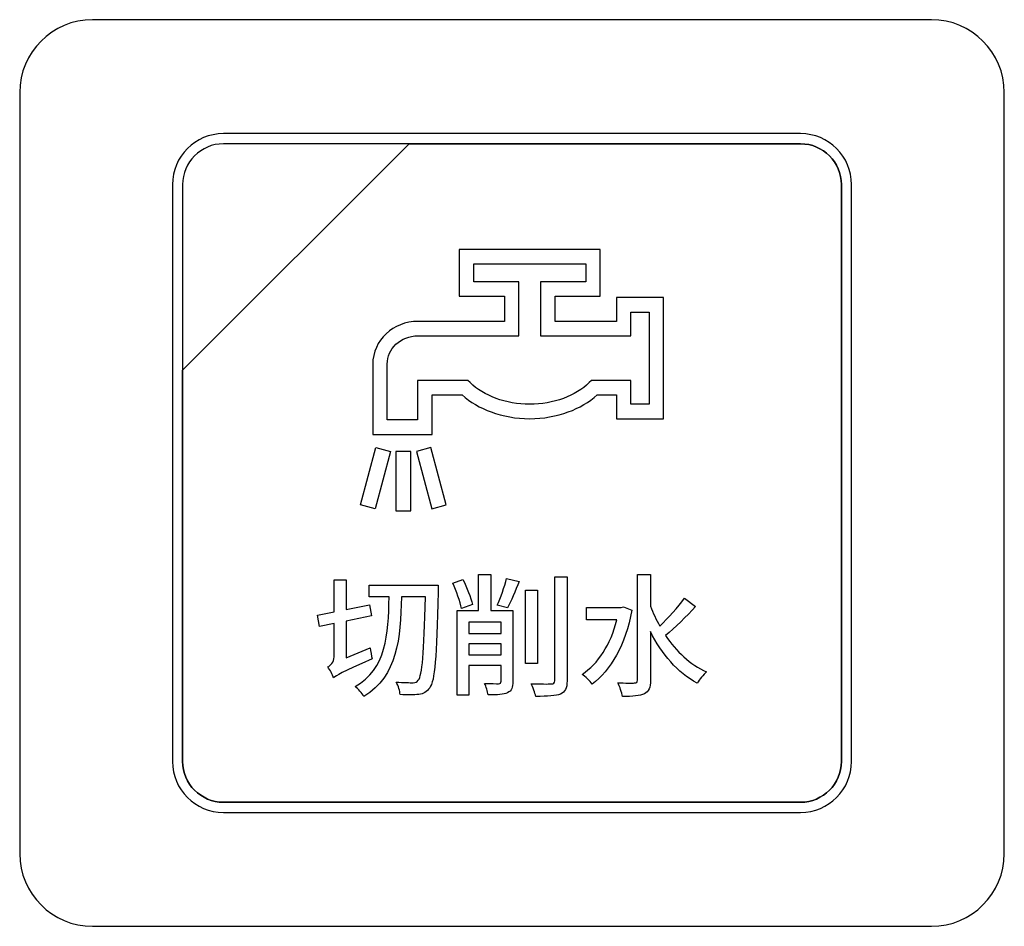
# Model space of a CAD drawing. Header units: millimetres. Extents: x 7146 to 9164, y -1568 to -663.
# Tile 93 of 187: x 7416 to 7436, y -1289 to -1270. Entities that reach past the tile are written whole.
import ezdxf

# ---------------------------------------------------------------- set-up
doc = ezdxf.new("R2010")
doc.units = ezdxf.units.MM
doc.header["$LTSCALE"] = 3

msp = doc.modelspace()

# ---------------------------------------------------------------- linework, layer by layer
at = {"linetype": 'Continuous', "lineweight": 30}
for points, knots in [([(7417.287, -1269.87), (7417.287, -1269.87), (7434.587, -1269.87), (7434.587, -1269.87), (7434.587, -1269.87), (7435.412, -1269.87), (7436.087, -1270.545), (7436.087, -1271.37), (7436.087, -1271.37), (7436.087, -1271.37), (7436.087, -1287.07), (7436.087, -1287.07), (7436.087, -1287.07), (7436.087, -1287.895), (7435.412, -1288.57), (7434.587, -1288.57), (7434.587, -1288.57), (7434.587, -1288.57), (7417.287, -1288.57), (7417.287, -1288.57), (7417.287, -1288.57), (7416.462, -1288.57), (7415.787, -1287.895), (7415.787, -1287.07), (7415.787, -1287.07), (7415.787, -1287.07), (7415.787, -1271.37), (7415.787, -1271.37), (7415.787, -1271.37), (7415.787, -1270.545), (7416.462, -1269.87), (7417.287, -1269.87)], [0, 0, 0, 0, 0.111111, 0.111111, 0.111111, 0.111111, 0.222222, 0.222222, 0.222222, 0.222222, 0.333333, 0.333333, 0.333333, 0.333333, 0.444444, 0.444444, 0.444444, 0.444444, 0.555556, 0.555556, 0.555556, 0.555556, 0.666667, 0.666667, 0.666667, 0.666667, 0.777778, 0.777778, 0.777778, 0.777778, 1, 1, 1, 1]), ([(7417.287, -1269.87), (7417.287, -1269.87), (7434.587, -1269.87), (7434.587, -1269.87), (7434.587, -1269.87), (7435.412, -1269.87), (7436.087, -1270.545), (7436.087, -1271.37), (7436.087, -1271.37), (7436.087, -1271.37), (7436.087, -1287.07), (7436.087, -1287.07), (7436.087, -1287.07), (7436.087, -1287.895), (7435.412, -1288.57), (7434.587, -1288.57), (7434.587, -1288.57), (7434.587, -1288.57), (7417.287, -1288.57), (7417.287, -1288.57), (7417.287, -1288.57), (7416.462, -1288.57), (7415.787, -1287.895), (7415.787, -1287.07), (7415.787, -1287.07), (7415.787, -1287.07), (7415.787, -1271.37), (7415.787, -1271.37), (7415.787, -1271.37), (7415.787, -1270.545), (7416.462, -1269.87), (7417.287, -1269.87)], [0, 0, 0, 0, 0.111111, 0.111111, 0.111111, 0.111111, 0.222222, 0.222222, 0.222222, 0.222222, 0.333333, 0.333333, 0.333333, 0.333333, 0.444444, 0.444444, 0.444444, 0.444444, 0.555556, 0.555556, 0.555556, 0.555556, 0.666667, 0.666667, 0.666667, 0.666667, 0.777778, 0.777778, 0.777778, 0.777778, 1, 1, 1, 1]), ([(7419.987, -1272.22), (7419.987, -1272.22), (7431.887, -1272.22), (7431.887, -1272.22), (7431.887, -1272.22), (7432.464, -1272.22), (7432.937, -1272.692), (7432.937, -1273.27), (7432.937, -1273.27), (7432.937, -1273.27), (7432.937, -1285.17), (7432.937, -1285.17), (7432.937, -1285.17), (7432.937, -1285.747), (7432.464, -1286.22), (7431.887, -1286.22), (7431.887, -1286.22), (7431.887, -1286.22), (7419.987, -1286.22), (7419.987, -1286.22), (7419.987, -1286.22), (7419.409, -1286.22), (7418.937, -1285.747), (7418.937, -1285.17), (7418.937, -1285.17), (7418.937, -1285.17), (7418.937, -1273.27), (7418.937, -1273.27), (7418.937, -1273.27), (7418.937, -1272.692), (7419.409, -1272.22), (7419.987, -1272.22)], [0, 0, 0, 0, 0.111111, 0.111111, 0.111111, 0.111111, 0.222222, 0.222222, 0.222222, 0.222222, 0.333333, 0.333333, 0.333333, 0.333333, 0.444444, 0.444444, 0.444444, 0.444444, 0.555556, 0.555556, 0.555556, 0.555556, 0.666667, 0.666667, 0.666667, 0.666667, 0.777778, 0.777778, 0.777778, 0.777778, 1, 1, 1, 1]), ([(7419.987, -1272.22), (7419.987, -1272.22), (7431.887, -1272.22), (7431.887, -1272.22), (7431.887, -1272.22), (7432.464, -1272.22), (7432.937, -1272.692), (7432.937, -1273.27), (7432.937, -1273.27), (7432.937, -1273.27), (7432.937, -1285.17), (7432.937, -1285.17), (7432.937, -1285.17), (7432.937, -1285.747), (7432.464, -1286.22), (7431.887, -1286.22), (7431.887, -1286.22), (7431.887, -1286.22), (7419.987, -1286.22), (7419.987, -1286.22), (7419.987, -1286.22), (7419.409, -1286.22), (7418.937, -1285.747), (7418.937, -1285.17), (7418.937, -1285.17), (7418.937, -1285.17), (7418.937, -1273.27), (7418.937, -1273.27), (7418.937, -1273.27), (7418.937, -1272.692), (7419.409, -1272.22), (7419.987, -1272.22)], [0, 0, 0, 0, 0.111111, 0.111111, 0.111111, 0.111111, 0.222222, 0.222222, 0.222222, 0.222222, 0.333333, 0.333333, 0.333333, 0.333333, 0.444444, 0.444444, 0.444444, 0.444444, 0.555556, 0.555556, 0.555556, 0.555556, 0.666667, 0.666667, 0.666667, 0.666667, 0.777778, 0.777778, 0.777778, 0.777778, 1, 1, 1, 1]), ([(7419.987, -1272.43), (7419.987, -1272.43), (7423.818, -1272.43), (7423.818, -1272.43), (7423.818, -1272.43), (7423.818, -1272.43), (7419.147, -1277.1), (7419.147, -1277.1), (7419.147, -1277.1), (7419.147, -1277.1), (7419.147, -1273.27), (7419.147, -1273.27), (7419.147, -1273.27), (7419.147, -1272.808), (7419.525, -1272.43), (7419.987, -1272.43)], [0, 0, 0, 0, 0.2, 0.2, 0.2, 0.2, 0.4, 0.4, 0.4, 0.4, 0.6, 0.6, 0.6, 0.6, 1, 1, 1, 1]), ([(7423.818, -1272.43), (7423.818, -1272.43), (7423.83, -1272.43), (7423.83, -1272.43), (7423.83, -1272.43), (7423.83, -1272.43), (7431.887, -1272.43), (7431.887, -1272.43), (7431.887, -1272.43), (7432.349, -1272.43), (7432.727, -1272.808), (7432.727, -1273.27), (7432.727, -1273.27), (7432.727, -1273.27), (7432.727, -1285.17), (7432.727, -1285.17), (7432.727, -1285.17), (7432.727, -1285.632), (7432.349, -1286.01), (7431.887, -1286.01), (7431.887, -1286.01), (7431.887, -1286.01), (7419.987, -1286.01), (7419.987, -1286.01), (7419.987, -1286.01), (7419.525, -1286.01), (7419.147, -1285.632), (7419.147, -1285.17), (7419.147, -1285.17), (7419.147, -1285.17), (7419.147, -1277.19), (7419.147, -1277.19), (7419.147, -1277.19), (7419.147, -1277.19), (7419.147, -1277.1), (7419.147, -1277.1), (7419.147, -1277.1), (7419.147, -1277.1), (7423.818, -1272.43), (7423.818, -1272.43)], [0, 0, 0, 0, 0.090909, 0.090909, 0.090909, 0.090909, 0.181818, 0.181818, 0.181818, 0.181818, 0.272727, 0.272727, 0.272727, 0.272727, 0.363636, 0.363636, 0.363636, 0.363636, 0.454545, 0.454545, 0.454545, 0.454545, 0.545455, 0.545455, 0.545455, 0.545455, 0.636364, 0.636364, 0.636364, 0.636364, 0.727273, 0.727273, 0.727273, 0.727273, 0.818182, 0.818182, 0.818182, 0.818182, 1, 1, 1, 1]), ([(7432.727, -1285.17), (7432.727, -1285.17), (7432.727, -1273.27), (7432.727, -1273.27), (7432.727, -1273.27), (7432.727, -1272.808), (7432.349, -1272.43), (7431.887, -1272.43), (7431.887, -1272.43), (7431.887, -1272.43), (7423.83, -1272.43), (7423.83, -1272.43), (7423.83, -1272.43), (7423.83, -1272.43), (7423.818, -1272.43), (7423.818, -1272.43), (7423.818, -1272.43), (7423.818, -1272.43), (7419.147, -1277.1), (7419.147, -1277.1), (7419.147, -1277.1), (7419.147, -1277.1), (7419.147, -1277.19), (7419.147, -1277.19), (7419.147, -1277.19), (7419.147, -1277.19), (7419.147, -1285.17), (7419.147, -1285.17), (7419.147, -1285.17), (7419.147, -1285.632), (7419.525, -1286.01), (7419.987, -1286.01), (7419.987, -1286.01), (7419.987, -1286.01), (7431.887, -1286.01), (7431.887, -1286.01), (7431.887, -1286.01), (7432.349, -1286.01), (7432.727, -1285.632), (7432.727, -1285.17)], [0, 0, 0, 0, 0.090909, 0.090909, 0.090909, 0.090909, 0.181818, 0.181818, 0.181818, 0.181818, 0.272727, 0.272727, 0.272727, 0.272727, 0.363636, 0.363636, 0.363636, 0.363636, 0.454545, 0.454545, 0.454545, 0.454545, 0.545455, 0.545455, 0.545455, 0.545455, 0.636364, 0.636364, 0.636364, 0.636364, 0.727273, 0.727273, 0.727273, 0.727273, 0.818182, 0.818182, 0.818182, 0.818182, 1, 1, 1, 1]), ([(7419.987, -1272.43), (7419.987, -1272.43), (7423.818, -1272.43), (7423.818, -1272.43), (7423.818, -1272.43), (7423.818, -1272.43), (7419.147, -1277.1), (7419.147, -1277.1), (7419.147, -1277.1), (7419.147, -1277.1), (7419.147, -1273.27), (7419.147, -1273.27), (7419.147, -1273.27), (7419.147, -1272.808), (7419.525, -1272.43), (7419.987, -1272.43)], [0, 0, 0, 0, 0.2, 0.2, 0.2, 0.2, 0.4, 0.4, 0.4, 0.4, 0.6, 0.6, 0.6, 0.6, 1, 1, 1, 1]), ([(7423.818, -1272.43), (7423.818, -1272.43), (7423.83, -1272.43), (7423.83, -1272.43), (7423.83, -1272.43), (7423.83, -1272.43), (7431.887, -1272.43), (7431.887, -1272.43), (7431.887, -1272.43), (7432.349, -1272.43), (7432.727, -1272.808), (7432.727, -1273.27), (7432.727, -1273.27), (7432.727, -1273.27), (7432.727, -1285.17), (7432.727, -1285.17), (7432.727, -1285.17), (7432.727, -1285.632), (7432.349, -1286.01), (7431.887, -1286.01), (7431.887, -1286.01), (7431.887, -1286.01), (7419.987, -1286.01), (7419.987, -1286.01), (7419.987, -1286.01), (7419.525, -1286.01), (7419.147, -1285.632), (7419.147, -1285.17), (7419.147, -1285.17), (7419.147, -1285.17), (7419.147, -1277.19), (7419.147, -1277.19), (7419.147, -1277.19), (7419.147, -1277.19), (7419.147, -1277.1), (7419.147, -1277.1), (7419.147, -1277.1), (7419.147, -1277.1), (7423.818, -1272.43), (7423.818, -1272.43)], [0, 0, 0, 0, 0.090909, 0.090909, 0.090909, 0.090909, 0.181818, 0.181818, 0.181818, 0.181818, 0.272727, 0.272727, 0.272727, 0.272727, 0.363636, 0.363636, 0.363636, 0.363636, 0.454545, 0.454545, 0.454545, 0.454545, 0.545455, 0.545455, 0.545455, 0.545455, 0.636364, 0.636364, 0.636364, 0.636364, 0.727273, 0.727273, 0.727273, 0.727273, 0.818182, 0.818182, 0.818182, 0.818182, 1, 1, 1, 1]), ([(7432.727, -1285.17), (7432.727, -1285.17), (7432.727, -1273.27), (7432.727, -1273.27), (7432.727, -1273.27), (7432.727, -1272.808), (7432.349, -1272.43), (7431.887, -1272.43), (7431.887, -1272.43), (7431.887, -1272.43), (7423.83, -1272.43), (7423.83, -1272.43), (7423.83, -1272.43), (7423.83, -1272.43), (7423.818, -1272.43), (7423.818, -1272.43), (7423.818, -1272.43), (7423.818, -1272.43), (7419.147, -1277.1), (7419.147, -1277.1), (7419.147, -1277.1), (7419.147, -1277.1), (7419.147, -1277.19), (7419.147, -1277.19), (7419.147, -1277.19), (7419.147, -1277.19), (7419.147, -1285.17), (7419.147, -1285.17), (7419.147, -1285.17), (7419.147, -1285.632), (7419.525, -1286.01), (7419.987, -1286.01), (7419.987, -1286.01), (7419.987, -1286.01), (7431.887, -1286.01), (7431.887, -1286.01), (7431.887, -1286.01), (7432.349, -1286.01), (7432.727, -1285.632), (7432.727, -1285.17)], [0, 0, 0, 0, 0.090909, 0.090909, 0.090909, 0.090909, 0.181818, 0.181818, 0.181818, 0.181818, 0.272727, 0.272727, 0.272727, 0.272727, 0.363636, 0.363636, 0.363636, 0.363636, 0.454545, 0.454545, 0.454545, 0.454545, 0.545455, 0.545455, 0.545455, 0.545455, 0.636364, 0.636364, 0.636364, 0.636364, 0.727273, 0.727273, 0.727273, 0.727273, 0.818182, 0.818182, 0.818182, 0.818182, 1, 1, 1, 1]), ([(7424.998, -1274.609), (7424.998, -1274.609), (7427.607, -1274.609), (7427.607, -1274.609), (7427.607, -1274.609), (7427.607, -1274.609), (7427.756, -1274.609), (7427.756, -1274.609), (7427.756, -1274.609), (7427.756, -1274.609), (7427.756, -1274.758), (7427.756, -1274.758), (7427.756, -1274.758), (7427.756, -1274.758), (7427.756, -1275.423), (7427.756, -1275.423), (7427.756, -1275.423), (7427.756, -1275.423), (7427.756, -1275.572), (7427.756, -1275.572), (7427.756, -1275.572), (7427.756, -1275.572), (7427.607, -1275.572), (7427.607, -1275.572), (7427.607, -1275.572), (7427.607, -1275.572), (7426.824, -1275.572), (7426.824, -1275.572), (7426.824, -1275.572), (7426.824, -1275.572), (7426.824, -1276.092), (7426.824, -1276.092), (7426.824, -1276.092), (7426.824, -1276.092), (7428.091, -1276.092), (7428.091, -1276.092), (7428.091, -1276.092), (7428.091, -1276.092), (7428.091, -1275.752), (7428.091, -1275.752), (7428.091, -1275.752), (7428.091, -1275.752), (7428.091, -1275.603), (7428.091, -1275.603), (7428.091, -1275.603), (7428.091, -1275.603), (7428.24, -1275.603), (7428.24, -1275.603), (7428.24, -1275.603), (7428.24, -1275.603), (7428.912, -1275.603), (7428.912, -1275.603), (7428.912, -1275.603), (7428.912, -1275.603), (7429.06, -1275.603), (7429.06, -1275.603), (7429.06, -1275.603), (7429.06, -1275.603), (7429.06, -1275.752), (7429.06, -1275.752), (7429.06, -1275.752), (7429.06, -1275.752), (7429.06, -1277.95), (7429.06, -1277.95), (7429.06, -1277.95), (7429.06, -1277.95), (7429.06, -1278.099), (7429.06, -1278.099), (7429.06, -1278.099), (7429.06, -1278.099), (7428.912, -1278.099), (7428.912, -1278.099), (7428.912, -1278.099), (7428.912, -1278.099), (7428.24, -1278.099), (7428.24, -1278.099), (7428.24, -1278.099), (7428.24, -1278.099), (7428.091, -1278.099), (7428.091, -1278.099), (7428.091, -1278.099), (7428.091, -1278.099), (7428.091, -1277.95), (7428.091, -1277.95), (7428.091, -1277.95), (7428.091, -1277.95), (7428.091, -1277.61), (7428.091, -1277.61), (7428.091, -1277.61), (7428.091, -1277.61), (7427.693, -1277.61), (7427.693, -1277.61), (7427.693, -1277.61), (7427.528, -1277.759), (7427.324, -1277.877), (7427.098, -1277.96), (7427.098, -1277.96), (7426.853, -1278.05), (7426.581, -1278.099), (7426.302, -1278.099), (7426.302, -1278.099), (7426.023, -1278.099), (7425.75, -1278.05), (7425.506, -1277.96), (7425.506, -1277.96), (7425.279, -1277.877), (7425.076, -1277.759), (7424.911, -1277.61), (7424.911, -1277.61), (7424.911, -1277.61), (7424.29, -1277.61), (7424.29, -1277.61), (7424.29, -1277.61), (7424.29, -1277.61), (7424.29, -1278.275), (7424.29, -1278.275), (7424.29, -1278.275), (7424.29, -1278.275), (7424.29, -1278.424), (7424.29, -1278.424), (7424.29, -1278.424), (7424.29, -1278.424), (7424.141, -1278.424), (7424.141, -1278.424), (7424.141, -1278.424), (7424.141, -1278.424), (7423.215, -1278.424), (7423.215, -1278.424), (7423.215, -1278.424), (7423.215, -1278.424), (7423.066, -1278.424), (7423.066, -1278.424), (7423.066, -1278.424), (7423.066, -1278.424), (7423.066, -1278.275), (7423.066, -1278.275), (7423.066, -1278.275), (7423.066, -1278.275), (7423.066, -1276.979), (7423.066, -1276.979), (7423.066, -1276.979), (7423.066, -1276.979), (7423.066, -1276.979), (7423.066, -1276.979), (7423.066, -1276.979), (7423.066, -1276.979), (7423.066, -1276.975), (7423.066, -1276.975), (7423.066, -1276.975), (7423.066, -1276.975), (7423.066, -1276.973), (7423.066, -1276.973), (7423.066, -1276.973), (7423.066, -1276.728), (7423.172, -1276.507), (7423.343, -1276.347), (7423.343, -1276.347), (7423.511, -1276.189), (7423.743, -1276.092), (7423.998, -1276.092), (7423.998, -1276.092), (7423.998, -1276.092), (7423.998, -1276.092), (7423.998, -1276.092), (7423.998, -1276.092), (7423.998, -1276.092), (7424.018, -1276.092), (7424.018, -1276.092), (7424.018, -1276.092), (7424.018, -1276.092), (7424.018, -1276.092), (7424.018, -1276.092), (7424.018, -1276.092), (7424.018, -1276.092), (7424.737, -1276.092), (7424.737, -1276.092), (7424.737, -1276.092), (7424.737, -1276.092), (7425.781, -1276.092), (7425.781, -1276.092), (7425.781, -1276.092), (7425.781, -1276.092), (7425.781, -1275.572), (7425.781, -1275.572), (7425.781, -1275.572), (7425.781, -1275.572), (7424.998, -1275.572), (7424.998, -1275.572), (7424.998, -1275.572), (7424.998, -1275.572), (7424.849, -1275.572), (7424.849, -1275.572), (7424.849, -1275.572), (7424.849, -1275.572), (7424.849, -1275.423), (7424.849, -1275.423), (7424.849, -1275.423), (7424.849, -1275.423), (7424.849, -1274.758), (7424.849, -1274.758), (7424.849, -1274.758), (7424.849, -1274.758), (7424.849, -1274.609), (7424.849, -1274.609), (7424.849, -1274.609), (7424.849, -1274.609), (7424.998, -1274.609), (7424.998, -1274.609)], [0, 0, 0, 0, 0.018868, 0.018868, 0.018868, 0.018868, 0.037736, 0.037736, 0.037736, 0.037736, 0.056604, 0.056604, 0.056604, 0.056604, 0.075472, 0.075472, 0.075472, 0.075472, 0.09434, 0.09434, 0.09434, 0.09434, 0.113208, 0.113208, 0.113208, 0.113208, 0.132075, 0.132075, 0.132075, 0.132075, 0.150943, 0.150943, 0.150943, 0.150943, 0.169811, 0.169811, 0.169811, 0.169811, 0.188679, 0.188679, 0.188679, 0.188679, 0.207547, 0.207547, 0.207547, 0.207547, 0.226415, 0.226415, 0.226415, 0.226415, 0.245283, 0.245283, 0.245283, 0.245283, 0.264151, 0.264151, 0.264151, 0.264151, 0.283019, 0.283019, 0.283019, 0.283019, 0.301887, 0.301887, 0.301887, 0.301887, 0.320755, 0.320755, 0.320755, 0.320755, 0.339623, 0.339623, 0.339623, 0.339623, 0.358491, 0.358491, 0.358491, 0.358491, 0.377358, 0.377358, 0.377358, 0.377359, 0.396226, 0.396226, 0.396226, 0.396226, 0.415094, 0.415094, 0.415094, 0.415094, 0.433962, 0.433962, 0.433962, 0.433962, 0.45283, 0.45283, 0.45283, 0.45283, 0.471698, 0.471698, 0.471698, 0.471698, 0.490566, 0.490566, 0.490566, 0.490566, 0.509434, 0.509434, 0.509434, 0.509434, 0.528302, 0.528302, 0.528302, 0.528302, 0.54717, 0.54717, 0.54717, 0.54717, 0.566038, 0.566038, 0.566038, 0.566038, 0.584906, 0.584906, 0.584906, 0.584906, 0.603774, 0.603774, 0.603774, 0.603774, 0.622642, 0.622642, 0.622642, 0.622642, 0.641509, 0.641509, 0.641509, 0.641509, 0.660377, 0.660377, 0.660377, 0.660377, 0.679245, 0.679245, 0.679245, 0.679245, 0.698113, 0.698113, 0.698113, 0.698113, 0.716981, 0.716981, 0.716981, 0.716981, 0.735849, 0.735849, 0.735849, 0.735849, 0.754717, 0.754717, 0.754717, 0.754717, 0.773585, 0.773585, 0.773585, 0.773585, 0.792453, 0.792453, 0.792453, 0.792453, 0.811321, 0.811321, 0.811321, 0.811321, 0.830189, 0.830189, 0.830189, 0.830189, 0.849057, 0.849057, 0.849057, 0.849057, 0.867925, 0.867925, 0.867925, 0.867925, 0.886792, 0.886792, 0.886792, 0.886792, 0.90566, 0.90566, 0.90566, 0.90566, 0.924528, 0.924528, 0.924528, 0.924528, 0.943396, 0.943396, 0.943396, 0.943396, 0.962264, 0.962264, 0.962264, 0.962264, 1, 1, 1, 1]), ([(7427.458, -1274.907), (7427.458, -1274.907), (7425.147, -1274.907), (7425.147, -1274.907), (7425.147, -1274.907), (7425.147, -1274.907), (7425.147, -1275.274), (7425.147, -1275.274), (7425.147, -1275.274), (7425.147, -1275.274), (7425.929, -1275.274), (7425.929, -1275.274), (7425.929, -1275.274), (7425.929, -1275.274), (7426.078, -1275.274), (7426.078, -1275.274), (7426.078, -1275.274), (7426.078, -1275.274), (7426.078, -1275.423), (7426.078, -1275.423), (7426.078, -1275.423), (7426.078, -1275.423), (7426.078, -1276.241), (7426.078, -1276.241), (7426.078, -1276.241), (7426.078, -1276.241), (7426.078, -1276.39), (7426.078, -1276.39), (7426.078, -1276.39), (7426.078, -1276.39), (7425.929, -1276.39), (7425.929, -1276.39), (7425.929, -1276.39), (7425.929, -1276.39), (7424.737, -1276.39), (7424.737, -1276.39), (7424.737, -1276.39), (7424.737, -1276.39), (7424.018, -1276.39), (7424.018, -1276.39), (7424.018, -1276.39), (7424.018, -1276.39), (7424.018, -1276.389), (7424.018, -1276.389), (7424.018, -1276.389), (7424.018, -1276.389), (7423.998, -1276.389), (7423.998, -1276.389), (7423.998, -1276.389), (7423.998, -1276.389), (7423.998, -1276.389), (7423.998, -1276.389), (7423.998, -1276.389), (7423.82, -1276.389), (7423.66, -1276.456), (7423.545, -1276.563), (7423.545, -1276.563), (7423.433, -1276.668), (7423.364, -1276.813), (7423.364, -1276.973), (7423.364, -1276.973), (7423.364, -1276.973), (7423.363, -1276.973), (7423.363, -1276.973), (7423.363, -1276.973), (7423.363, -1276.973), (7423.363, -1276.978), (7423.363, -1276.978), (7423.363, -1276.978), (7423.363, -1276.978), (7423.364, -1276.979), (7423.364, -1276.979), (7423.364, -1276.979), (7423.364, -1276.979), (7423.364, -1278.126), (7423.364, -1278.126), (7423.364, -1278.126), (7423.364, -1278.126), (7423.992, -1278.126), (7423.992, -1278.126), (7423.992, -1278.126), (7423.992, -1278.126), (7423.992, -1277.461), (7423.992, -1277.461), (7423.992, -1277.461), (7423.992, -1277.461), (7423.992, -1277.312), (7423.992, -1277.312), (7423.992, -1277.312), (7423.992, -1277.312), (7424.141, -1277.312), (7424.141, -1277.312), (7424.141, -1277.312), (7424.141, -1277.312), (7424.969, -1277.312), (7424.969, -1277.312), (7424.969, -1277.312), (7424.969, -1277.312), (7425.029, -1277.312), (7425.029, -1277.312), (7425.029, -1277.312), (7425.029, -1277.312), (7425.073, -1277.355), (7425.073, -1277.355), (7425.073, -1277.355), (7425.215, -1277.494), (7425.399, -1277.605), (7425.608, -1277.681), (7425.608, -1277.681), (7425.82, -1277.759), (7426.057, -1277.801), (7426.302, -1277.801), (7426.302, -1277.801), (7426.547, -1277.801), (7426.784, -1277.759), (7426.996, -1277.681), (7426.996, -1277.681), (7427.205, -1277.605), (7427.389, -1277.494), (7427.531, -1277.355), (7427.531, -1277.355), (7427.531, -1277.355), (7427.574, -1277.312), (7427.574, -1277.312), (7427.574, -1277.312), (7427.574, -1277.312), (7427.634, -1277.312), (7427.634, -1277.312), (7427.634, -1277.312), (7427.634, -1277.312), (7428.24, -1277.312), (7428.24, -1277.312), (7428.24, -1277.312), (7428.24, -1277.312), (7428.389, -1277.312), (7428.389, -1277.312), (7428.389, -1277.312), (7428.389, -1277.312), (7428.389, -1277.461), (7428.389, -1277.461), (7428.389, -1277.461), (7428.389, -1277.461), (7428.389, -1277.801), (7428.389, -1277.801), (7428.389, -1277.801), (7428.389, -1277.801), (7428.763, -1277.801), (7428.763, -1277.801), (7428.763, -1277.801), (7428.763, -1277.801), (7428.763, -1275.901), (7428.763, -1275.901), (7428.763, -1275.901), (7428.763, -1275.901), (7428.389, -1275.901), (7428.389, -1275.901), (7428.389, -1275.901), (7428.389, -1275.901), (7428.389, -1276.241), (7428.389, -1276.241), (7428.389, -1276.241), (7428.389, -1276.241), (7428.389, -1276.39), (7428.389, -1276.39), (7428.389, -1276.39), (7428.389, -1276.39), (7428.24, -1276.39), (7428.24, -1276.39), (7428.24, -1276.39), (7428.24, -1276.39), (7426.675, -1276.39), (7426.675, -1276.39), (7426.675, -1276.39), (7426.675, -1276.39), (7426.526, -1276.39), (7426.526, -1276.39), (7426.526, -1276.39), (7426.526, -1276.39), (7426.526, -1276.241), (7426.526, -1276.241), (7426.526, -1276.241), (7426.526, -1276.241), (7426.526, -1275.423), (7426.526, -1275.423), (7426.526, -1275.423), (7426.526, -1275.423), (7426.526, -1275.274), (7426.526, -1275.274), (7426.526, -1275.274), (7426.526, -1275.274), (7426.675, -1275.274), (7426.675, -1275.274), (7426.675, -1275.274), (7426.675, -1275.274), (7427.458, -1275.274), (7427.458, -1275.274), (7427.458, -1275.274), (7427.458, -1275.274), (7427.458, -1274.907), (7427.458, -1274.907)], [0, 0, 0, 0, 0.019608, 0.019608, 0.019608, 0.019608, 0.039216, 0.039216, 0.039216, 0.039216, 0.058824, 0.058824, 0.058824, 0.058824, 0.078431, 0.078431, 0.078431, 0.078431, 0.098039, 0.098039, 0.098039, 0.098039, 0.117647, 0.117647, 0.117647, 0.117647, 0.137255, 0.137255, 0.137255, 0.137255, 0.156863, 0.156863, 0.156863, 0.156863, 0.176471, 0.176471, 0.176471, 0.176471, 0.196078, 0.196078, 0.196078, 0.196078, 0.215686, 0.215686, 0.215686, 0.215686, 0.235294, 0.235294, 0.235294, 0.235294, 0.254902, 0.254902, 0.254902, 0.254902, 0.27451, 0.27451, 0.27451, 0.27451, 0.294118, 0.294118, 0.294118, 0.294118, 0.313725, 0.313725, 0.313725, 0.313726, 0.333333, 0.333333, 0.333333, 0.333333, 0.352941, 0.352941, 0.352941, 0.352941, 0.372549, 0.372549, 0.372549, 0.372549, 0.392157, 0.392157, 0.392157, 0.392157, 0.411765, 0.411765, 0.411765, 0.411765, 0.431373, 0.431373, 0.431373, 0.431373, 0.45098, 0.45098, 0.45098, 0.45098, 0.470588, 0.470588, 0.470588, 0.470588, 0.490196, 0.490196, 0.490196, 0.490196, 0.509804, 0.509804, 0.509804, 0.509804, 0.529412, 0.529412, 0.529412, 0.529412, 0.54902, 0.54902, 0.54902, 0.54902, 0.568627, 0.568627, 0.568627, 0.568627, 0.588235, 0.588235, 0.588235, 0.588235, 0.607843, 0.607843, 0.607843, 0.607843, 0.627451, 0.627451, 0.627451, 0.627451, 0.647059, 0.647059, 0.647059, 0.647059, 0.666667, 0.666667, 0.666667, 0.666667, 0.686275, 0.686275, 0.686275, 0.686275, 0.705882, 0.705882, 0.705882, 0.705882, 0.72549, 0.72549, 0.72549, 0.72549, 0.745098, 0.745098, 0.745098, 0.745098, 0.764706, 0.764706, 0.764706, 0.764706, 0.784314, 0.784314, 0.784314, 0.784314, 0.803922, 0.803922, 0.803922, 0.803922, 0.823529, 0.823529, 0.823529, 0.823529, 0.843137, 0.843137, 0.843137, 0.843137, 0.862745, 0.862745, 0.862745, 0.862745, 0.882353, 0.882353, 0.882353, 0.882353, 0.901961, 0.901961, 0.901961, 0.901961, 0.921569, 0.921569, 0.921569, 0.921569, 0.941176, 0.941176, 0.941176, 0.941176, 0.960784, 0.960784, 0.960784, 0.960784, 1, 1, 1, 1]), ([(7423.431, -1278.775), (7423.431, -1278.775), (7423.131, -1278.695), (7423.131, -1278.695), (7423.131, -1278.695), (7423.131, -1278.695), (7422.814, -1279.879), (7422.814, -1279.879), (7422.814, -1279.879), (7422.814, -1279.879), (7423.114, -1279.959), (7423.114, -1279.959), (7423.114, -1279.959), (7423.114, -1279.959), (7423.431, -1278.775), (7423.431, -1278.775)], [0, 0, 0, 0, 0.2, 0.2, 0.2, 0.2, 0.4, 0.4, 0.4, 0.4, 0.6, 0.6, 0.6, 0.6, 1, 1, 1, 1]), ([(7423.965, -1278.775), (7423.965, -1278.775), (7424.266, -1278.695), (7424.266, -1278.695), (7424.266, -1278.695), (7424.266, -1278.695), (7424.583, -1279.879), (7424.583, -1279.879), (7424.583, -1279.879), (7424.583, -1279.879), (7424.283, -1279.959), (7424.283, -1279.959), (7424.283, -1279.959), (7424.283, -1279.959), (7423.965, -1278.775), (7423.965, -1278.775)], [0, 0, 0, 0, 0.2, 0.2, 0.2, 0.2, 0.4, 0.4, 0.4, 0.4, 0.6, 0.6, 0.6, 0.6, 1, 1, 1, 1]), ([(7423.541, -1278.775), (7423.541, -1278.775), (7423.852, -1278.775), (7423.852, -1278.775), (7423.852, -1278.775), (7423.852, -1278.775), (7423.852, -1280.001), (7423.852, -1280.001), (7423.852, -1280.001), (7423.852, -1280.001), (7423.541, -1280.001), (7423.541, -1280.001), (7423.541, -1280.001), (7423.541, -1280.001), (7423.541, -1278.775), (7423.541, -1278.775)], [0, 0, 0, 0, 0.2, 0.2, 0.2, 0.2, 0.4, 0.4, 0.4, 0.4, 0.6, 0.6, 0.6, 0.6, 1, 1, 1, 1]), ([(7425.955, -1282.056), (7425.955, -1282.056), (7425.498, -1282.056), (7425.498, -1282.056), (7425.498, -1282.056), (7425.498, -1282.056), (7425.498, -1281.312), (7425.498, -1281.312), (7425.498, -1281.312), (7425.498, -1281.312), (7425.246, -1281.312), (7425.246, -1281.312), (7425.246, -1281.312), (7425.246, -1281.312), (7425.246, -1282.056), (7425.246, -1282.056), (7425.246, -1282.056), (7425.246, -1282.056), (7424.805, -1282.056), (7424.805, -1282.056), (7424.805, -1282.056), (7424.805, -1282.056), (7424.805, -1283.803), (7424.805, -1283.803), (7424.805, -1283.803), (7424.805, -1283.803), (7425.046, -1283.803), (7425.046, -1283.803), (7425.046, -1283.803), (7425.046, -1283.803), (7425.046, -1283.19), (7425.046, -1283.19), (7425.046, -1283.19), (7425.046, -1283.19), (7425.711, -1283.19), (7425.711, -1283.19), (7425.711, -1283.19), (7425.711, -1283.19), (7425.711, -1283.513), (7425.711, -1283.513), (7425.711, -1283.513), (7425.711, -1283.551), (7425.697, -1283.562), (7425.659, -1283.565), (7425.659, -1283.565), (7425.624, -1283.565), (7425.498, -1283.565), (7425.372, -1283.559), (7425.372, -1283.559), (7425.402, -1283.622), (7425.435, -1283.729), (7425.443, -1283.795), (7425.443, -1283.795), (7425.64, -1283.797), (7425.763, -1283.792), (7425.845, -1283.751), (7425.845, -1283.751), (7425.93, -1283.715), (7425.955, -1283.641), (7425.955, -1283.518), (7425.955, -1283.518), (7425.955, -1283.518), (7425.955, -1282.056), (7425.955, -1282.056)], [0, 0, 0, 0, 0.058824, 0.058824, 0.058824, 0.058824, 0.117647, 0.117647, 0.117647, 0.117647, 0.176471, 0.176471, 0.176471, 0.176471, 0.235294, 0.235294, 0.235294, 0.235294, 0.294118, 0.294118, 0.294118, 0.294118, 0.352941, 0.352941, 0.352941, 0.352941, 0.411765, 0.411765, 0.411765, 0.411765, 0.470588, 0.470588, 0.470588, 0.470588, 0.529412, 0.529412, 0.529412, 0.529412, 0.588235, 0.588235, 0.588235, 0.588235, 0.647059, 0.647059, 0.647059, 0.647059, 0.705882, 0.705882, 0.705882, 0.705882, 0.764706, 0.764706, 0.764706, 0.764706, 0.823529, 0.823529, 0.823529, 0.823529, 0.882353, 0.882353, 0.882353, 0.882353, 1, 1, 1, 1]), ([(7429.49, -1281.804), (7429.361, -1281.985), (7429.159, -1282.209), (7428.984, -1282.376), (7428.984, -1282.376), (7428.907, -1282.245), (7428.844, -1282.108), (7428.792, -1281.969), (7428.792, -1281.969), (7428.792, -1281.969), (7428.792, -1281.314), (7428.792, -1281.314), (7428.792, -1281.314), (7428.792, -1281.314), (7428.524, -1281.314), (7428.524, -1281.314), (7428.524, -1281.314), (7428.524, -1281.314), (7428.524, -1283.491), (7428.524, -1283.491), (7428.524, -1283.491), (7428.524, -1283.537), (7428.505, -1283.551), (7428.461, -1283.551), (7428.461, -1283.551), (7428.414, -1283.554), (7428.272, -1283.554), (7428.119, -1283.545), (7428.119, -1283.545), (7428.16, -1283.622), (7428.201, -1283.753), (7428.214, -1283.83), (7428.214, -1283.83), (7428.428, -1283.83), (7428.573, -1283.819), (7428.666, -1283.773), (7428.666, -1283.773), (7428.759, -1283.729), (7428.792, -1283.647), (7428.792, -1283.491), (7428.792, -1283.491), (7428.792, -1283.491), (7428.792, -1282.491), (7428.792, -1282.491), (7428.792, -1282.491), (7429.025, -1282.954), (7429.348, -1283.34), (7429.756, -1283.556), (7429.756, -1283.556), (7429.797, -1283.48), (7429.884, -1283.376), (7429.945, -1283.324), (7429.945, -1283.324), (7429.613, -1283.17), (7429.323, -1282.899), (7429.104, -1282.574), (7429.104, -1282.574), (7429.296, -1282.412), (7429.534, -1282.177), (7429.723, -1281.971), (7429.723, -1281.971), (7429.723, -1281.971), (7429.49, -1281.804), (7429.49, -1281.804)], [0, 0, 0, 0, 0.058824, 0.058824, 0.058824, 0.058824, 0.117647, 0.117647, 0.117647, 0.117647, 0.176471, 0.176471, 0.176471, 0.176471, 0.235294, 0.235294, 0.235294, 0.235294, 0.294118, 0.294118, 0.294118, 0.294118, 0.352941, 0.352941, 0.352941, 0.352941, 0.411765, 0.411765, 0.411765, 0.411765, 0.470588, 0.470588, 0.470588, 0.470588, 0.529412, 0.529412, 0.529412, 0.529412, 0.588235, 0.588235, 0.588235, 0.588235, 0.647059, 0.647059, 0.647059, 0.647059, 0.705882, 0.705882, 0.705882, 0.705882, 0.764706, 0.764706, 0.764706, 0.764706, 0.823529, 0.823529, 0.823529, 0.823529, 0.882353, 0.882353, 0.882353, 0.882353, 1, 1, 1, 1]), ([(7422.515, -1283.033), (7422.515, -1283.033), (7422.515, -1282.275), (7422.515, -1282.275), (7422.515, -1282.275), (7422.515, -1282.275), (7423.041, -1282.168), (7423.041, -1282.168), (7423.041, -1282.168), (7423.041, -1282.168), (7423, -1281.938), (7423, -1281.938), (7423, -1281.938), (7423, -1281.938), (7422.515, -1282.037), (7422.515, -1282.037), (7422.515, -1282.037), (7422.515, -1282.037), (7422.515, -1281.421), (7422.515, -1281.421), (7422.515, -1281.421), (7422.515, -1281.421), (7422.269, -1281.421), (7422.269, -1281.421), (7422.269, -1281.421), (7422.269, -1281.421), (7422.269, -1282.086), (7422.269, -1282.086), (7422.269, -1282.086), (7422.269, -1282.086), (7421.929, -1282.155), (7421.929, -1282.155), (7421.929, -1282.155), (7421.929, -1282.155), (7421.971, -1282.387), (7421.971, -1282.387), (7421.971, -1282.387), (7421.971, -1282.387), (7422.269, -1282.327), (7422.269, -1282.327), (7422.269, -1282.327), (7422.269, -1282.327), (7422.269, -1283.009), (7422.269, -1283.009), (7422.269, -1283.009), (7422.269, -1283.124), (7422.195, -1283.192), (7422.14, -1283.22), (7422.14, -1283.22), (7422.184, -1283.274), (7422.239, -1283.384), (7422.258, -1283.447), (7422.258, -1283.447), (7422.318, -1283.392), (7422.414, -1283.34), (7423.055, -1283.05), (7423.055, -1283.05), (7423.038, -1282.995), (7423.022, -1282.894), (7423.014, -1282.823), (7423.014, -1282.823), (7423.014, -1282.823), (7422.515, -1283.033), (7422.515, -1283.033)], [0, 0, 0, 0, 0.058824, 0.058824, 0.058824, 0.058824, 0.117647, 0.117647, 0.117647, 0.117647, 0.176471, 0.176471, 0.176471, 0.176471, 0.235294, 0.235294, 0.235294, 0.235294, 0.294118, 0.294118, 0.294118, 0.294118, 0.352941, 0.352941, 0.352941, 0.352941, 0.411765, 0.411765, 0.411765, 0.411765, 0.470588, 0.470588, 0.470588, 0.470588, 0.529412, 0.529412, 0.529412, 0.529412, 0.588235, 0.588235, 0.588235, 0.588235, 0.647059, 0.647059, 0.647059, 0.647059, 0.705882, 0.705882, 0.705882, 0.705882, 0.764706, 0.764706, 0.764706, 0.764706, 0.823529, 0.823529, 0.823529, 0.823529, 0.882353, 0.882353, 0.882353, 0.882353, 1, 1, 1, 1]), ([(7422.992, -1281.536), (7422.992, -1281.536), (7422.992, -1281.777), (7422.992, -1281.777), (7422.992, -1281.777), (7422.992, -1281.777), (7423.402, -1281.777), (7423.402, -1281.777), (7423.402, -1281.777), (7423.389, -1282.554), (7423.348, -1283.258), (7422.701, -1283.625), (7422.701, -1283.625), (7422.764, -1283.671), (7422.847, -1283.762), (7422.885, -1283.827), (7422.885, -1283.827), (7423.577, -1283.406), (7423.638, -1282.631), (7423.657, -1281.777), (7423.657, -1281.777), (7423.657, -1281.777), (7424.152, -1281.777), (7424.152, -1281.777), (7424.152, -1281.777), (7424.125, -1282.949), (7424.087, -1283.398), (7424.005, -1283.493), (7424.005, -1283.493), (7423.974, -1283.534), (7423.95, -1283.545), (7423.898, -1283.545), (7423.898, -1283.545), (7423.838, -1283.545), (7423.703, -1283.543), (7423.55, -1283.532), (7423.55, -1283.532), (7423.594, -1283.606), (7423.627, -1283.718), (7423.629, -1283.789), (7423.629, -1283.789), (7423.775, -1283.797), (7423.922, -1283.8), (7424.015, -1283.786), (7424.015, -1283.786), (7424.111, -1283.773), (7424.177, -1283.742), (7424.24, -1283.649), (7424.24, -1283.649), (7424.349, -1283.504), (7424.38, -1283.042), (7424.415, -1281.67), (7424.415, -1281.67), (7424.418, -1281.635), (7424.418, -1281.536), (7424.418, -1281.536), (7424.418, -1281.536), (7424.418, -1281.536), (7422.992, -1281.536), (7422.992, -1281.536)], [0, 0, 0, 0, 0.0625, 0.0625, 0.0625, 0.0625, 0.125, 0.125, 0.125, 0.125, 0.1875, 0.1875, 0.1875, 0.1875, 0.25, 0.25, 0.25, 0.25, 0.3125, 0.3125, 0.3125, 0.3125, 0.375, 0.375, 0.375, 0.375, 0.4375, 0.4375, 0.4375, 0.4375, 0.5, 0.5, 0.5, 0.5, 0.5625, 0.5625, 0.5625, 0.5625, 0.625, 0.625, 0.625, 0.625, 0.6875, 0.6875, 0.6875, 0.6875, 0.75, 0.75, 0.75, 0.75, 0.8125, 0.8125, 0.8125, 0.8125, 0.875, 0.875, 0.875, 0.875, 1, 1, 1, 1]), ([(7425.12, -1281.93), (7425.087, -1281.791), (7425.005, -1281.58), (7424.926, -1281.418), (7424.926, -1281.418), (7424.926, -1281.418), (7424.715, -1281.49), (7424.715, -1281.49), (7424.715, -1281.49), (7424.791, -1281.654), (7424.868, -1281.873), (7424.895, -1282.012), (7424.895, -1282.012), (7424.895, -1282.012), (7425.12, -1281.93), (7425.12, -1281.93)], [0, 0, 0, 0, 0.2, 0.2, 0.2, 0.2, 0.4, 0.4, 0.4, 0.4, 0.6, 0.6, 0.6, 0.6, 1, 1, 1, 1]), ([(7425.843, -1282.004), (7425.916, -1281.867), (7426.007, -1281.648), (7426.083, -1281.457), (7426.083, -1281.457), (7426.083, -1281.457), (7425.826, -1281.394), (7425.826, -1281.394), (7425.826, -1281.394), (7425.785, -1281.563), (7425.7, -1281.799), (7425.629, -1281.947), (7425.629, -1281.947), (7425.629, -1281.947), (7425.843, -1282.004), (7425.843, -1282.004)], [0, 0, 0, 0, 0.2, 0.2, 0.2, 0.2, 0.4, 0.4, 0.4, 0.4, 0.6, 0.6, 0.6, 0.6, 1, 1, 1, 1]), ([(7426.82, -1281.364), (7426.82, -1281.364), (7426.82, -1283.504), (7426.82, -1283.504), (7426.82, -1283.504), (7426.82, -1283.554), (7426.798, -1283.57), (7426.749, -1283.57), (7426.749, -1283.57), (7426.691, -1283.573), (7426.519, -1283.573), (7426.335, -1283.565), (7426.335, -1283.565), (7426.371, -1283.636), (7426.412, -1283.756), (7426.426, -1283.827), (7426.426, -1283.827), (7426.675, -1283.827), (7426.839, -1283.819), (7426.938, -1283.778), (7426.938, -1283.778), (7427.031, -1283.737), (7427.072, -1283.663), (7427.072, -1283.504), (7427.072, -1283.504), (7427.072, -1283.504), (7427.072, -1281.364), (7427.072, -1281.364), (7427.072, -1281.364), (7427.072, -1281.364), (7426.82, -1281.364), (7426.82, -1281.364)], [0, 0, 0, 0, 0.111111, 0.111111, 0.111111, 0.111111, 0.222222, 0.222222, 0.222222, 0.222222, 0.333333, 0.333333, 0.333333, 0.333333, 0.444444, 0.444444, 0.444444, 0.444444, 0.555556, 0.555556, 0.555556, 0.555556, 0.666667, 0.666667, 0.666667, 0.666667, 0.777778, 0.777778, 0.777778, 0.777778, 1, 1, 1, 1]), ([(7426.461, -1281.637), (7426.461, -1281.637), (7426.215, -1281.637), (7426.215, -1281.637), (7426.215, -1281.637), (7426.215, -1281.637), (7426.215, -1283.146), (7426.215, -1283.146), (7426.215, -1283.146), (7426.215, -1283.146), (7426.461, -1283.146), (7426.461, -1283.146), (7426.461, -1283.146), (7426.461, -1283.146), (7426.461, -1281.637), (7426.461, -1281.637)], [0, 0, 0, 0, 0.2, 0.2, 0.2, 0.2, 0.4, 0.4, 0.4, 0.4, 0.6, 0.6, 0.6, 0.6, 1, 1, 1, 1]), ([(7428.236, -1281.982), (7428.236, -1281.982), (7428.19, -1281.993), (7428.19, -1281.993), (7428.19, -1281.993), (7428.19, -1281.993), (7427.473, -1281.993), (7427.473, -1281.993), (7427.473, -1281.993), (7427.473, -1281.993), (7427.473, -1282.251), (7427.473, -1282.251), (7427.473, -1282.251), (7427.473, -1282.251), (7428.097, -1282.251), (7428.097, -1282.251), (7428.097, -1282.251), (7427.971, -1282.76), (7427.713, -1283.154), (7427.382, -1283.373), (7427.382, -1283.373), (7427.445, -1283.414), (7427.544, -1283.513), (7427.588, -1283.573), (7427.588, -1283.573), (7427.971, -1283.294), (7428.277, -1282.768), (7428.406, -1282.048), (7428.406, -1282.048), (7428.406, -1282.048), (7428.236, -1281.982), (7428.236, -1281.982)], [0, 0, 0, 0, 0.111111, 0.111111, 0.111111, 0.111111, 0.222222, 0.222222, 0.222222, 0.222222, 0.333333, 0.333333, 0.333333, 0.333333, 0.444444, 0.444444, 0.444444, 0.444444, 0.555556, 0.555556, 0.555556, 0.555556, 0.666667, 0.666667, 0.666667, 0.666667, 0.777778, 0.777778, 0.777778, 0.777778, 1, 1, 1, 1]), ([(7425.711, -1282.294), (7425.711, -1282.294), (7425.711, -1282.527), (7425.711, -1282.527), (7425.711, -1282.527), (7425.711, -1282.527), (7425.046, -1282.527), (7425.046, -1282.527), (7425.046, -1282.527), (7425.046, -1282.527), (7425.046, -1282.294), (7425.046, -1282.294), (7425.046, -1282.294), (7425.046, -1282.294), (7425.711, -1282.294), (7425.711, -1282.294)], [0, 0, 0, 0, 0.2, 0.2, 0.2, 0.2, 0.4, 0.4, 0.4, 0.4, 0.6, 0.6, 0.6, 0.6, 1, 1, 1, 1]), ([(7425.046, -1282.973), (7425.046, -1282.973), (7425.046, -1282.743), (7425.046, -1282.743), (7425.046, -1282.743), (7425.046, -1282.743), (7425.711, -1282.743), (7425.711, -1282.743), (7425.711, -1282.743), (7425.711, -1282.743), (7425.711, -1282.973), (7425.711, -1282.973), (7425.711, -1282.973), (7425.711, -1282.973), (7425.046, -1282.973), (7425.046, -1282.973)], [0, 0, 0, 0, 0.2, 0.2, 0.2, 0.2, 0.4, 0.4, 0.4, 0.4, 0.6, 0.6, 0.6, 0.6, 1, 1, 1, 1])]:
    msp.add_open_spline(points, degree=3, knots=knots, dxfattribs=at)

doc.saveas('drawing.dxf')
